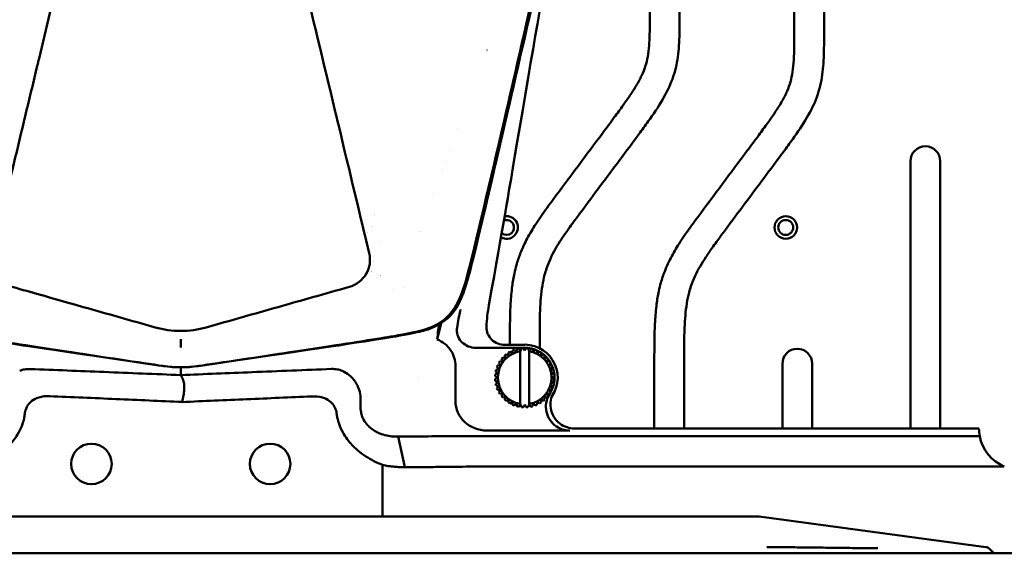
# Model space of a CAD drawing. Header units: millimetres. Extents: x 0 to 2100, y 0 to 1485.
# Tile 27 of 256: x 1106 to 1271, y 760 to 850. Entities that reach past the tile are written whole.
import ezdxf

# ---------------------------------------------------------------- set-up
doc = ezdxf.new("R2010")
doc.units = ezdxf.units.MM
doc.header["$LTSCALE"] = 5
doc.layers.add('Sichtbar (ISO)', color=7, linetype='Continuous', lineweight=50)

msp = doc.modelspace()

# ---------------------------------------------------------------- linework, layer by layer
at = {"layer": 'Sichtbar (ISO)'}
for p, q in [((1241.207, 922.19), (1241.207, 848.364)), ((1236.207, 848.364), (1236.207, 860.397)), ((1184.614, 844.529), (1184.615, 844.531)), ((1179.729, 831.369), (1179.728, 831.367)), ((1178.398, 827.783), (1178.398, 827.785)), ((1177.671, 825.827), (1177.671, 825.827)), ((1255.707, 781.038), (1255.707, 825.895)), ((1260.707, 825.895), (1260.707, 781.038)), ((1177.114, 824.327), (1177.115, 824.327)), ((1175.707, 820.536), (1175.707, 820.536)), ((1168.707, 804.437), (1168.707, 804.437)), ((1170.654, 804.689), (1170.654, 804.689)), ((1154.971, 802.171), (1154.971, 802.171)), ((1151.251, 801.118), (1151.251, 801.118)), ((1176.257, 795.978), (1176.896, 798.703)), ((1133.207, 795.24), (1133.207, 795.64)), ((1188.457, 795.049), (1188.457, 795.19)), ((1193.457, 795.19), (1193.457, 794.503)), ((1182.713, 794.577), (1190.957, 794.577)), ((1190.957, 795.049), (1187.668, 795.049)), ((1187.819, 793.47), (1188.276, 793.267)), ((1188.224, 793.764), (1188.224, 793.764)), ((1188.467, 793.913), (1188.886, 793.641)), ((1188.913, 794.14), (1188.912, 794.14)), ((1189.652, 794.404), (1189.651, 794.404)), ((1189.929, 794.471), (1190.207, 794.127)), ((1190.243, 794.082), (1190.207, 794.127)), ((1190.207, 794.014), (1190.207, 785.14)), ((1190.243, 794.082), (1190.423, 794.549)), ((1190.423, 794.549), (1190.423, 794.549)), ((1190.707, 794.571), (1190.957, 794.138)), ((1190.957, 794.138), (1191.207, 794.571)), ((1191.207, 794.571), (1191.207, 794.571)), ((1191.491, 794.549), (1191.67, 794.082)), ((1191.67, 794.082), (1191.707, 794.127)), ((1191.707, 785.028), (1191.707, 794.127)), ((1191.707, 794.127), (1191.707, 794.127)), ((1191.707, 794.014), (1191.707, 785.14)), ((1191.985, 794.471), (1191.985, 794.471)), ((1192.738, 794.249), (1192.738, 794.249)), ((1193.447, 793.913), (1193.027, 793.641)), ((1193.027, 793.641), (1193.447, 793.913)), ((1193.447, 793.913), (1193.447, 793.913)), ((1194.094, 793.47), (1193.638, 793.267)), ((1193.638, 793.267), (1194.094, 793.47)), ((1194.094, 793.47), (1194.094, 793.47)), ((1186.621, 792.067), (1186.621, 792.067)), ((1186.77, 792.31), (1187.267, 792.258)), ((1187.064, 792.715), (1187.064, 792.715)), ((1187.249, 792.932), (1187.732, 792.802)), ((1187.603, 793.285), (1187.602, 793.285)), ((1194.665, 792.932), (1194.182, 792.802)), ((1194.182, 792.802), (1194.665, 792.932)), ((1195.144, 792.31), (1194.647, 792.258)), ((1194.647, 792.258), (1195.144, 792.31)), ((1194.665, 792.932), (1194.665, 792.932)), ((1195.144, 792.31), (1195.144, 792.31)), ((1212.707, 781.038), (1212.707, 792.202)), ((1217.707, 792.202), (1217.707, 781.038)), ((1234.207, 781.038), (1234.207, 791.909)), ((1239.207, 791.909), (1239.207, 781.038)), ((1133.207, 789.987), (1133.207, 790.901)), ((1179.311, 785.64), (1179.311, 791.566)), ((1186.452, 790.291), (1185.985, 790.112)), ((1185.986, 790.112), (1186.452, 790.291)), ((1186.064, 790.605), (1186.064, 790.605)), ((1186.064, 790.605), (1186.452, 790.291)), ((1186.452, 790.291), (1186.064, 790.605)), ((1186.619, 790.987), (1186.13, 790.883)), ((1186.13, 790.883), (1186.619, 790.987)), ((1186.13, 790.883), (1186.13, 790.883)), ((1186.285, 791.358), (1186.285, 791.358)), ((1186.394, 791.622), (1186.893, 791.648)), ((1186.452, 790.291), (1186.452, 790.291)), ((1186.619, 790.987), (1186.619, 790.987)), ((1195.021, 791.648), (1195.52, 791.622)), ((1195.294, 790.987), (1195.783, 790.883)), ((1195.461, 790.291), (1195.928, 790.112)), ((1173.057, 789.345), (1173.057, 789.345)), ((1173.057, 789.345), (1173.057, 789.345)), ((1185.963, 789.827), (1185.963, 789.827)), ((1185.963, 789.827), (1186.396, 789.577)), ((1186.396, 789.577), (1185.963, 789.827)), ((1186.396, 789.577), (1185.963, 789.327)), ((1185.963, 789.327), (1186.396, 789.577)), ((1185.963, 789.327), (1185.963, 789.327)), ((1185.986, 790.112), (1185.985, 790.112)), ((1185.986, 789.043), (1185.985, 789.043)), ((1185.985, 789.043), (1186.452, 788.864)), ((1186.452, 788.864), (1185.986, 789.043)), ((1186.064, 788.549), (1186.064, 788.549)), ((1186.396, 789.577), (1186.396, 789.577)), ((1186.452, 788.864), (1186.452, 788.864)), ((1195.928, 789.043), (1195.461, 788.864)), ((1195.461, 788.864), (1195.85, 788.549)), ((1195.951, 789.827), (1195.518, 789.577)), ((1195.518, 789.577), (1195.951, 789.327)), ((1186.13, 788.272), (1186.13, 788.272)), ((1186.13, 788.272), (1186.619, 788.168)), ((1186.619, 788.168), (1186.13, 788.272)), ((1186.285, 787.796), (1186.285, 787.796)), ((1186.893, 787.507), (1186.394, 787.533)), ((1186.619, 788.168), (1186.619, 788.168)), ((1186.621, 787.087), (1186.621, 787.087)), ((1187.267, 786.897), (1186.77, 786.844)), ((1195.144, 786.844), (1194.647, 786.897)), ((1195.52, 787.533), (1195.021, 787.507)), ((1195.783, 788.272), (1195.294, 788.168)), ((1133.594, 786.174), (1133.594, 786.176)), ((1163.399, 786.147), (1163.399, 784.548)), ((1164.207, 786.396), (1164.207, 786.396)), ((1187.064, 786.44), (1187.064, 786.44)), ((1187.732, 786.352), (1187.249, 786.223)), ((1187.603, 785.869), (1187.602, 785.869)), ((1188.276, 785.888), (1187.819, 785.684)), ((1188.224, 785.39), (1188.224, 785.39)), ((1188.886, 785.514), (1188.467, 785.241)), ((1193.027, 785.514), (1193.447, 785.241)), ((1193.447, 785.241), (1193.027, 785.514)), ((1193.447, 785.241), (1193.447, 785.241)), ((1193.638, 785.888), (1194.094, 785.684)), ((1194.094, 785.684), (1193.638, 785.888)), ((1194.094, 785.684), (1194.094, 785.684)), ((1194.182, 786.352), (1194.665, 786.223)), ((1194.665, 786.223), (1194.182, 786.352)), ((1194.665, 786.223), (1194.665, 786.223)), ((1188.913, 785.014), (1188.912, 785.014)), ((1189.652, 784.751), (1189.651, 784.751)), ((1190.243, 785.073), (1190.207, 785.028)), ((1190.423, 784.606), (1190.243, 785.073)), ((1190.423, 784.606), (1190.423, 784.606)), ((1190.957, 785.017), (1190.707, 784.584)), ((1191.207, 784.584), (1190.957, 785.017)), ((1191.207, 784.584), (1191.207, 784.584)), ((1191.67, 785.073), (1191.491, 784.606)), ((1191.67, 785.073), (1191.707, 785.028)), ((1191.707, 785.028), (1191.707, 785.028)), ((1191.985, 784.684), (1191.707, 785.028)), ((1191.985, 784.684), (1191.985, 784.684)), ((1192.738, 784.905), (1192.738, 784.905)), ((1184.612, 780.685), (1198.509, 780.685)), ((1267.207, 781.038), (1199.268, 781.038)), ((1169.72, 779.663), (1170.837, 774.531)), ((1185.011, 779.768), (1267.33, 779.768)), ((1167.058, 766.277), (1167.058, 774.936)), ((1185.011, 774.637), (1271.464, 774.637)), ((1167.058, 766.277), (1099.355, 766.277)), ((1169.113, 766.277), (1167.058, 766.277)), ((1176.294, 766.277), (1169.113, 766.277)), ((1176.294, 766.277), (1185.011, 766.277)), ((1185.011, 766.277), (1230.314, 766.277)), ((1268.37, 761.125), (1230.314, 766.277)), ((1269.726, 760.077), (1268.95, 760.842)), ((1015.707, 760.077), (1250.707, 760.077)), ((1250.707, 760.077), (1263.509, 760.077)), ((1263.509, 760.077), (1269.726, 760.077)), ((1308.207, 760.077), (1269.726, 760.077))]:
    msp.add_line(p, q, dxfattribs=at)
for centre, radius in [((1234.772, 814.772), 1.9), ((1234.772, 814.772), 1.25), ((1118.207, 775.077), 3.4), ((1148.207, 775.077), 3.4)]:
    msp.add_circle(centre, radius, dxfattribs=at)
for centre, radius, start, end in [((1258.207, 825.895), 2.5, 0, 180), ((1168.203, 812.085), 5.492, 116.77273, 116.77294), ((1187.902, 814.772), 1.9, 240.61908, 99.77436), ((1187.902, 814.772), 1.25, 229.65352, 110.73541), ((1168.207, 812.077), 4, 153.74788, 153.74835), ((1168.211, 812.073), 4.006, 134.54683, 134.54704), ((1168.206, 812.077), 5.501, 21.63517, 21.63566), ((1168.207, 812.077), 1.5, 170.09042, 170.09122), ((1168.207, 812.077), 4, 218.35319, 218.3544), ((1168.207, 812.077), 4, 228.80645, 228.80862), ((1168.206, 812.076), 5.498, 232.10468, 232.10536), ((1168.209, 812.081), 5.505, 237.69893, 237.69912), ((1168.207, 812.077), 5.5, 254.04025, 254.0405), ((1190.957, 789.577), 4.5, 99.59407, 260.40593), ((1190.957, 789.577), 5, 128.86598, 132.13402), ((1190.957, 789.577), 5, 119.86598, 123.13402), ((1190.957, 789.577), 5, 110.86598, 114.13402), ((1190.957, 789.577), 5, 101.86598, 105.13402), ((1190.957, 789.577), 5.524, 326.22388, 97.89616), ((1190.957, 789.577), 5, 92.86598, 96.13402), ((1190.957, 789.577), 5, 87.13404, 89.99968), ((1190.957, 789.577), 5, 83.86598, 87.13402), ((1190.957, 789.577), 5, 78.13403, 83.86546), ((1190.957, 789.577), 4.5, 279.59407, 80.40593), ((1190.957, 789.577), 5, 74.86598, 78.13402), ((1190.957, 789.577), 5, 69.13403, 74.86524), ((1190.957, 789.577), 5, 65.86598, 69.13402), ((1190.957, 789.577), 5, 60.13403, 65.86521), ((1190.957, 789.577), 5, 56.86598, 60.13402), ((1190.957, 789.577), 5, 51.13403, 56.86521), ((1190.957, 789.577), 5, 47.86598, 51.13402), ((1236.707, 791.909), 2.5, 0, 180), ((1190.957, 789.577), 5, 146.86598, 150.13402), ((1190.957, 789.577), 5, 137.86598, 141.13402), ((1190.957, 789.577), 5, 42.13403, 47.86522), ((1190.957, 789.577), 5, 38.86598, 42.13402), ((1190.957, 789.577), 5, 33.13402, 38.86526), ((1190.957, 789.577), 5, 29.86598, 33.13402), ((1190.957, 789.577), 5, 24.13402, 29.86531), ((1133.207, 811.299), 19.999, 261.50136, 278.49864), ((1133.207, 811.291), 20, 261.66357, 278.33643), ((1190.957, 789.577), 5, 164.86598, 168.13402), ((1190.957, 789.577), 5, 155.86598, 159.13402), ((1190.957, 789.577), 5, 20.86598, 24.13402), ((1190.957, 789.577), 5, 15.13413, 20.86538), ((1190.957, 789.577), 5, 11.86598, 15.13402), ((1190.957, 789.577), 5, 6.13425, 11.86546), ((1190.957, 789.577), 5, 173.86598, 177.13402), ((1190.957, 789.577), 5, 182.86598, 186.13402), ((1190.957, 789.577), 5, 191.86598, 195.13402), ((1190.957, 789.577), 5, 344.86598, 348.13402), ((1190.957, 789.577), 5, 348.13446, 353.86566), ((1190.957, 789.577), 5, 2.86598, 6.13402), ((1190.957, 789.577), 5, 353.86598, 357.13402), ((1190.957, 789.577), 5, 357.13436, 2.86556), ((1190.957, 789.577), 5, 200.86598, 204.13402), ((1190.957, 789.577), 5, 209.86598, 213.13402), ((1190.957, 789.577), 5, 326.86598, 330.13402), ((1190.957, 789.577), 5, 330.13464, 335.86589), ((1190.957, 789.577), 5, 335.86598, 339.13402), ((1190.957, 789.577), 5, 339.13456, 344.86578), ((1190.957, 789.577), 5, 218.86598, 222.13402), ((1190.957, 789.577), 5, 227.86598, 231.13402), ((1190.957, 789.577), 5, 236.86598, 240.13402), ((1190.957, 789.577), 5, 299.86598, 303.13402), ((1190.957, 789.577), 5, 308.86598, 312.13402), ((1190.957, 789.577), 5, 317.86598, 321.13402), ((1190.957, 789.577), 5, 245.86598, 249.13402), ((1190.957, 789.577), 5, 254.86598, 258.13402), ((1190.957, 789.577), 5, 263.86598, 267.13402), ((1190.957, 789.577), 5, 272.86598, 276.13402), ((1190.957, 789.577), 5, 281.86598, 285.13402), ((1190.957, 789.577), 5, 290.86598, 294.13402), ((1274.207, 781.077), 7, 190.78065, 246.92674)]:
    msp.add_arc(centre, radius, start, end, dxfattribs=at)
for centre, major_axis, ratio, start_param, end_param in [((1184.662, 785.686), (-5.341, -0.366), 0.9340048, 6.2191545, 7.780645), ((1274.207, 781.077), (4.95, -4.95), 0.9999629, 3.9326113, 4.1151574), ((1268.232, 760.135), (1.015, 0), 0.9848078, 0.7853982, 1.4341949)]:
    msp.add_ellipse(centre, major_axis=major_axis, ratio=ratio, start_param=start_param, end_param=end_param, dxfattribs=at)
for points, knots in [([(1068.986, 878.112), (1069.173, 876.846), (1069.378, 875.624), (1070.261, 870.828), (1071.4, 865.519), (1076.414, 843.594), (1077.772, 837.695), (1080.999, 823.764), (1084.049, 810.676), (1085.547, 805.162), (1086.051, 803.349), (1087.625, 800.579), (1088.351, 799.801), (1089.946, 798.561), (1090.895, 798.109), (1092.52, 797.524), (1093.523, 797.253), (1096.432, 796.724), (1097.019, 796.623), (1098.078, 796.44), (1098.781, 796.321), (1103.228, 795.592), (1108.557, 794.777), (1119.773, 793.085), (1126.594, 792.065), (1130.251, 791.519)], [0.0000969, 0.0000969, 0.0000969, 0.0000969, 0.384153, 0.384153, 1.4523194, 1.4523194, 1.8115892, 1.8115892, 2.3558863, 2.3558863, 2.6151444, 2.6151444, 2.8040703, 2.8040703, 3.0213243, 3.0213243, 3.2054765, 3.2054765, 3.2452879, 3.2452879, 3.3076477, 3.3076477, 3.6138421, 3.6138421, 3.8534202, 3.8534202, 3.8534202, 3.8534202]), ([(1197.428, 878.112), (1197.24, 876.846), (1197.036, 875.624), (1196.153, 870.828), (1195.014, 865.519), (1189.999, 843.593), (1188.641, 837.695), (1185.414, 823.764), (1182.365, 810.676), (1180.867, 805.162), (1180.363, 803.349), (1178.788, 800.579), (1178.063, 799.801), (1176.467, 798.561), (1175.519, 798.109), (1173.893, 797.524), (1172.891, 797.253), (1169.982, 796.724), (1169.395, 796.623), (1168.336, 796.44), (1167.633, 796.321), (1163.186, 795.592), (1157.857, 794.777), (1146.641, 793.085), (1139.82, 792.065), (1136.162, 791.519)], [0.0000968, 0.0000968, 0.0000968, 0.0000968, 0.3841462, 0.3841462, 1.4523208, 1.4523208, 1.811614, 1.811614, 2.3559099, 2.3559099, 2.6151741, 2.6151741, 2.8040994, 2.8040994, 3.0213489, 3.0213489, 3.2054946, 3.2054946, 3.2453046, 3.2453046, 3.3076671, 3.3076671, 3.6138767, 3.6138767, 3.8534658, 3.8534658, 3.8534658, 3.8534658]), ([(1130.307, 791.502), (1096.575, 796.445), (1090.318, 797.485), (1086.207, 801.307), (1084.005, 809.496), (1072.209, 860.844), (1069.62, 872.649), (1069.197, 875.8)], [0, 0, 0, 0, 0.214053, 0.4340864, 0.6541198, 0.8741532, 1, 1, 1, 1]), ([(1136.107, 791.502), (1169.839, 796.445), (1176.096, 797.485), (1180.207, 801.307), (1182.409, 809.496), (1194.205, 860.844), (1196.794, 872.649), (1197.217, 875.8)], [0, 0, 0, 0, 0.214053, 0.4340864, 0.6541198, 0.8741532, 1, 1, 1, 1]), ([(1184.935, 801.749), (1187.532, 816.093), (1187.68, 817.301), (1195.471, 863.097), (1196.709, 869.801), (1197.258, 874.181)], [0.0000013, 0.0000013, 0.0000013, 0.0000013, 4.3733384, 4.3733384, 13.9362228, 13.9362228, 13.9362228, 13.9362228]), ([(1196.605, 872.148), (1195.531, 866.551), (1190.539, 844.871), (1185.601, 823.519), (1184.768, 819.923), (1183.986, 816.624)], [0.00003, 0.00003, 0.00003, 0.00003, 1.709774, 1.709774, 2.3699392, 2.3699392, 2.3699392, 2.3699392]), ([(1101.57, 810.477), (1102.855, 815.825), (1104.136, 821.163), (1105.415, 826.49), (1106.694, 831.817), (1107.97, 837.133), (1109.243, 842.439), (1109.301, 842.68), (1109.359, 842.921), (1109.417, 843.162), (1110.632, 848.225), (1111.846, 853.279), (1113.057, 858.323)], [0, 0, 0, 0, 0.3333333, 0.3333333, 0.3333333, 0.6666667, 0.6666667, 0.6666667, 0.6818087, 0.6818087, 0.6818087, 1, 1, 1, 1]), ([(1153.357, 858.323), (1155.268, 850.366), (1157.178, 842.408), (1159.471, 832.853), (1162.15, 821.69), (1164.843, 810.477)], [-21.0364667, -21.0364667, -21.0364667, -21.0364667, -3.5185953, -3.5185953, -0.000001, -0.000001, -0.000001, -0.000001]), ([(1211.957, 851.352), (1211.957, 849.98), (1211.961, 848.133), (1211.861, 845.636), (1211.705, 843.952), (1211.359, 842.216), (1210.767, 840.585), (1209.889, 838.898), (1208.778, 837.135), (1207.445, 835.233), (1205.862, 833.08), (1201.936, 827.795), (1197.8, 822.292), (1194.044, 817.186), (1192.575, 815.013), (1191.333, 812.954), (1190.254, 810.649), (1189.587, 808.66), (1189.137, 806.825), (1188.779, 804.671), (1188.571, 802.216), (1188.453, 798.976), (1188.457, 796.701), (1188.457, 795.19)], [0, 0, 0, 0, 0.0655172, 0.0881031, 0.1192752, 0.1461621, 0.1723561, 0.201837, 0.2367426, 0.2716348, 0.3125572, 0.3640755, 0.5854125, 0.6406541, 0.6661473, 0.7104263, 0.7551941, 0.7873139, 0.8103575, 0.8453065, 0.8914211, 0.9279006, 1, 1, 1, 1]), ([(1216.957, 851.352), (1216.957, 850.017), (1216.961, 847.994), (1216.831, 844.716), (1216.511, 842.116), (1215.597, 839.041), (1214.06, 836.012), (1212.024, 833.033), (1208.516, 828.259), (1204.719, 823.203), (1201.053, 818.273), (1199.262, 815.857), (1198.164, 814.342), (1196.787, 812.36), (1195.483, 810.163), (1194.66, 808.109), (1194.21, 806.598), (1193.741, 804.284), (1193.45, 800.385), (1193.457, 797.103), (1193.457, 795.19)], [0, 0, 0, 0, 0.0637256, 0.0965328, 0.156576, 0.1883636, 0.2491114, 0.3179007, 0.3602396, 0.5314832, 0.6192341, 0.6530146, 0.674815, 0.7084074, 0.7681072, 0.7962982, 0.8136828, 0.8433644, 0.9087128, 1, 1, 1, 1]), ([(1236.207, 848.364), (1236.207, 846.992), (1236.211, 845.145), (1236.111, 842.648), (1235.955, 840.964), (1235.609, 839.228), (1235.017, 837.597), (1234.139, 835.91), (1233.028, 834.147), (1231.695, 832.245), (1230.112, 830.092), (1226.186, 824.807), (1222.05, 819.304), (1218.294, 814.198), (1216.825, 812.025), (1215.583, 809.966), (1214.504, 807.661), (1213.837, 805.672), (1213.387, 803.837), (1213.029, 801.683), (1212.821, 799.227), (1212.703, 795.988), (1212.707, 793.713), (1212.707, 792.202)], [0, 0, 0, 0, 0.0655172, 0.0881031, 0.1192752, 0.1461621, 0.1723561, 0.201837, 0.2367426, 0.2716348, 0.3125572, 0.3640755, 0.5854125, 0.6406541, 0.6661473, 0.7104263, 0.7551941, 0.7873139, 0.8103575, 0.8453065, 0.8914211, 0.9279006, 1, 1, 1, 1]), ([(1241.207, 848.364), (1241.207, 847.029), (1241.211, 845.006), (1241.081, 841.728), (1240.761, 839.128), (1239.847, 836.053), (1238.31, 833.024), (1236.274, 830.045), (1232.766, 825.271), (1228.969, 820.215), (1225.303, 815.285), (1223.512, 812.869), (1222.414, 811.354), (1221.037, 809.372), (1219.733, 807.174), (1218.91, 805.121), (1218.46, 803.609), (1217.991, 801.296), (1217.7, 797.397), (1217.707, 794.115), (1217.707, 792.202)], [0, 0, 0, 0, 0.0637256, 0.0965328, 0.156576, 0.1883636, 0.2491114, 0.3179007, 0.3602396, 0.5314832, 0.6192341, 0.6530146, 0.674815, 0.7084074, 0.7681072, 0.7962982, 0.8136828, 0.8433644, 0.9087128, 1, 1, 1, 1]), ([(1164.843, 810.477), (1165.12, 809.324), (1164.943, 808.034), (1164.332, 806.985), (1163.72, 805.936), (1162.673, 805.126), (1161.507, 804.797)], [0, 0, 0, 0, 0.5, 0.5, 0.5, 1, 1, 1, 1]), ([(1128.925, 798.003), (1124.897, 799.142), (1120.868, 800.28), (1109.952, 803.369), (1108.538, 803.774), (1104.907, 804.797)], [-1.79605, -1.79605, -1.79605, -1.79605, -1.1332728, -1.1332728, -0.000001, -0.000001, -0.000001, -0.000001]), ([(1161.507, 804.797), (1157.523, 803.674), (1153.538, 802.545), (1145.534, 800.279), (1141.512, 799.141), (1137.489, 798.003)], [-2.4987811, -2.4987811, -2.4987811, -2.4987811, -1.255895, -1.255895, -0.000001, -0.000001, -0.000001, -0.000001]), ([(1184.935, 801.749), (1184.828, 801.157), (1184.738, 800.562), (1184.597, 799.37), (1184.544, 798.773), (1184.51, 798.176)], [-0.36006915, -0.36006915, -0.36006915, -0.36006915, -0.1796478, -0.1796478, -0.0000026, -0.0000026, -0.0000026, -0.0000026]), ([(1179.588, 797.932), (1179.66, 798.452), (1179.746, 798.97), (1179.945, 800.004), (1180.058, 800.519), (1180.184, 801.03)], [-0.31573513, -0.31573513, -0.31573513, -0.31573513, -0.15818371, -0.15818371, -0.00004422, -0.00004422, -0.00004422, -0.00004422]), ([(1176.603, 798.527), (1176.538, 798.207), (1176.485, 797.937), (1176.423, 797.591), (1176.405, 797.481), (1176.385, 797.332), (1176.38, 797.283), (1176.38, 797.255)], [0.42492468, 0.42492468, 0.42492468, 0.42492468, 0.56906372, 0.56906372, 0.66226468, 0.66226468, 0.73849547, 0.73849547, 0.73849547, 0.73849547]), ([(1133.207, 797.413), (1132.485, 797.412), (1131.762, 797.462), (1130.331, 797.659), (1129.621, 797.807), (1128.925, 798.003)], [-0.43415332, -0.43415332, -0.43415332, -0.43415332, -0.21723036, -0.21723036, -0.000001, -0.000001, -0.000001, -0.000001]), ([(1137.489, 798.003), (1136.794, 797.807), (1136.084, 797.659), (1134.653, 797.462), (1133.93, 797.412), (1133.207, 797.413)], [-0.43413642, -0.43413642, -0.43413642, -0.43413642, -0.21694176, -0.21694176, -0.000001, -0.000001, -0.000001, -0.000001]), ([(1176.257, 795.978), (1176.299, 796.282), (1176.33, 796.545), (1176.37, 796.966), (1176.38, 797.133), (1176.38, 797.255)], [0.00008696, 0.00008696, 0.00008696, 0.00008696, 0.34464351, 0.34464351, 0.66769891, 0.66769891, 0.66769891, 0.66769891]), ([(1179.588, 797.932), (1179.572, 797.811), (1179.563, 797.692), (1179.562, 797.579), (1179.557, 797.216), (1179.641, 796.788), (1179.924, 796.11), (1180.177, 795.742), (1180.719, 795.212), (1181.109, 794.961), (1181.839, 794.667), (1182.312, 794.577), (1182.713, 794.577)], [-0.03390464, -0.03390464, -0.03390464, -0.03390464, 0, 0, 0, 0.10893542, 0.10893542, 0.22057239, 0.22057239, 0.33644898, 0.33644898, 0.45669798, 0.45669798, 0.45669798, 0.45669798]), ([(1187.668, 795.049), (1187.265, 795.049), (1186.79, 795.139), (1186.056, 795.433), (1185.665, 795.685), (1185.121, 796.215), (1184.867, 796.583), (1184.584, 797.261), (1184.501, 797.688), (1184.505, 798.051), (1184.506, 798.091), (1184.507, 798.133), (1184.51, 798.176)], [-0.4576348, -0.4576348, -0.4576348, -0.4576348, -0.33672512, -0.33672512, -0.22048431, -0.22048431, -0.10878557, -0.10878557, 0, 0, 0, 0.01228519, 0.01228519, 0.01228519, 0.01228519]), ([(1133.207, 795.24), (1133.207, 795.222), (1133.207, 795.179), (1133.207, 795.115), (1133.206, 795.051), (1133.206, 794.968), (1133.207, 794.878), (1133.207, 794.789), (1133.207, 794.692), (1133.207, 794.603)], [0.00000001, 0.00000001, 0.00000001, 0.00000001, 0.33333333, 0.33333333, 0.33333333, 0.66666667, 0.66666667, 0.66666667, 1, 1, 1, 1]), ([(1133.207, 795.64), (1133.207, 795.653), (1133.207, 795.678), (1133.207, 795.713), (1133.207, 795.749), (1133.207, 795.795), (1133.207, 795.849), (1133.207, 795.902), (1133.207, 795.963), (1133.207, 796.026)], [0, 0, 0, 0, 0.3333333, 0.3333333, 0.3333333, 0.6666667, 0.6666667, 0.6666667, 1, 1, 1, 1]), ([(1179.311, 791.566), (1179.311, 792.015), (1179.247, 792.462), (1178.981, 793.358), (1178.771, 793.799), (1178.225, 794.597), (1177.894, 794.949), (1177.135, 795.551), (1176.71, 795.795), (1176.257, 795.978)], [0.00001866, 0.00001866, 0.00001866, 0.00001866, 0.13484156, 0.13484156, 0.28068237, 0.28068237, 0.42491818, 0.42491818, 0.57128712, 0.57128712, 0.57128712, 0.57128712]), ([(1188.224, 793.764), (1188.23, 793.707), (1188.242, 793.595), (1188.259, 793.429), (1188.27, 793.321), (1188.276, 793.267)], [0, 0, 0, 0, 0.33333333, 0.66666667, 0.99994042, 0.99994042, 0.99994042, 0.99994042]), ([(1188.912, 794.14), (1188.909, 794.083), (1188.904, 793.97), (1188.895, 793.803), (1188.889, 793.695), (1188.886, 793.641)], [0, 0, 0, 0, 0.33333333, 0.66666667, 0.99991643, 0.99991643, 0.99991643, 0.99991643]), ([(1189.651, 794.404), (1189.64, 794.348), (1189.616, 794.237), (1189.581, 794.074), (1189.559, 793.968), (1189.547, 793.915)], [0, 0, 0, 0, 0.33333333, 0.66666667, 0.9998945, 0.9998945, 0.9998945, 0.9998945]), ([(1190.423, 794.549), (1190.402, 794.495), (1190.361, 794.389), (1190.302, 794.234), (1190.263, 794.132), (1190.243, 794.082)], [0, 0, 0, 0, 0.33333333, 0.66666667, 0.99991036, 0.99991036, 0.99991036, 0.99991036]), ([(1191.207, 794.571), (1191.178, 794.521), (1191.121, 794.423), (1191.038, 794.279), (1190.984, 794.185), (1190.957, 794.138)], [0, 0, 0, 0, 0.33333333, 0.66666667, 0.99989868, 0.99989868, 0.99989868, 0.99989868]), ([(1191.985, 794.471), (1191.949, 794.426), (1191.877, 794.338), (1191.773, 794.208), (1191.704, 794.124), (1191.67, 794.082)], [0, 0, 0, 0, 0.33333333, 0.66666667, 0.9998895, 0.9998895, 0.9998895, 0.9998895]), ([(1192.738, 794.249), (1192.695, 794.211), (1192.611, 794.135), (1192.487, 794.024), (1192.406, 793.951), (1192.366, 793.915)], [0, 0, 0, 0, 0.33333333, 0.66666667, 0.99983712, 0.99983712, 0.99983712, 0.99983712]), ([(1187.064, 792.715), (1187.087, 792.662), (1187.133, 792.559), (1187.201, 792.407), (1187.245, 792.307), (1187.267, 792.258)], [0, 0, 0, 0, 0.33333333, 0.66666667, 0.99999218, 0.99999218, 0.99999218, 0.99999218]), ([(1187.602, 793.285), (1187.617, 793.23), (1187.647, 793.12), (1187.69, 792.959), (1187.718, 792.854), (1187.732, 792.802)], [0, 0, 0, 0, 0.33333333, 0.66666667, 0.99996588, 0.99996588, 0.99996588, 0.99996588]), ([(1107.929, 791.005), (1107.611, 791.017), (1107.296, 791), (1106.697, 790.898), (1106.42, 790.818), (1106.161, 790.709)], [0.00001268, 0.00001268, 0.00001268, 0.00001268, 0.09538449, 0.09538449, 0.18594619, 0.18594619, 0.18594619, 0.18594619]), ([(1133.222, 789.985), (1128.924, 790.166), (1124.626, 790.342), (1116.195, 790.682), (1112.062, 790.845), (1107.929, 791.005)], [-2.5320563, -2.5320563, -2.5320563, -2.5320563, -1.2412005, -1.2412005, -0.0000127, -0.0000127, -0.0000127, -0.0000127]), ([(1158.522, 791.018), (1154.062, 790.844), (1149.601, 790.665), (1141.168, 790.321), (1137.195, 790.156), (1133.222, 789.988)], [0.0000183, 0.0000183, 0.0000183, 0.0000183, 1.3392812, 1.3392812, 2.5323779, 2.5323779, 2.5323779, 2.5323779]), ([(1160.323, 790.707), (1160.064, 790.821), (1159.785, 790.904), (1159.175, 791.012), (1158.85, 791.031), (1158.522, 791.018)], [0.0005458, 0.0005458, 0.0005458, 0.0005458, 0.09221485, 0.09221485, 0.19058472, 0.19058472, 0.19058472, 0.19058472]), ([(1163.398, 786.147), (1163.381, 786.62), (1163.294, 787.089), (1162.985, 788.022), (1162.758, 788.477), (1162.195, 789.302), (1161.863, 789.668), (1161.132, 790.281), (1160.739, 790.526), (1160.323, 790.707)], [-0.59254096, -0.59254096, -0.59254096, -0.59254096, -0.44946359, -0.44946359, -0.29749452, -0.29749452, -0.14704707, -0.14704707, -0.00034769, -0.00034769, -0.00034769, -0.00034769]), ([(1133.448, 785.482), (1133.537, 785.866), (1133.68, 786.602), (1133.82, 787.632), (1133.787, 788.545), (1133.582, 789.313), (1133.35, 789.785), (1133.21, 789.982)], [0.00092203, 0.00092203, 0.00092203, 0.00092203, 0.2, 0.4, 0.6, 0.8, 1, 1, 1, 1]), ([(1186.893, 787.507), (1186.864, 787.462), (1186.805, 787.371), (1186.714, 787.231), (1186.652, 787.136), (1186.621, 787.087)], [0.00000102, 0.00000102, 0.00000102, 0.00000102, 0.33333333, 0.66666667, 1, 1, 1, 1]), ([(1187.267, 786.897), (1187.245, 786.847), (1187.201, 786.748), (1187.133, 786.596), (1187.087, 786.492), (1187.064, 786.44)], [0.00002745, 0.00002745, 0.00002745, 0.00002745, 0.33333333, 0.66666667, 1, 1, 1, 1]), ([(1195.144, 786.844), (1194.916, 786.491), (1194.746, 786.103), (1194.513, 785.217), (1194.477, 784.719), (1194.592, 783.717), (1194.748, 783.223), (1195.238, 782.321), (1195.568, 781.921), (1196.348, 781.28), (1196.786, 781.04), (1197.661, 780.752), (1198.084, 780.685), (1198.509, 780.685)], [0.00157359, 0.00157359, 0.00157359, 0.00157359, 0.12778681, 0.12778681, 0.27636666, 0.27636666, 0.43036355, 0.43036355, 0.58442819, 0.58442819, 0.73316516, 0.73316516, 0.86074909, 0.86074909, 0.86074909, 0.86074909]), ([(1199.268, 781.038), (1198.859, 781.038), (1198.452, 781.101), (1197.624, 781.362), (1197.213, 781.574), (1196.436, 782.164), (1196.09, 782.552), (1195.566, 783.435), (1195.391, 783.921), (1195.243, 784.886), (1195.253, 785.354), (1195.423, 786.21), (1195.562, 786.596), (1195.758, 786.954)], [0.00000128, 0.00000128, 0.00000128, 0.00000128, 0.12276877, 0.12276877, 0.26057215, 0.26057215, 0.41521843, 0.41521843, 0.56871095, 0.56871095, 0.70814, 0.70814, 0.83047493, 0.83047493, 0.83047493, 0.83047493]), ([(1107.014, 783.431), (1107.052, 783.73), (1107.119, 784.024), (1107.308, 784.538), (1107.418, 784.758), (1107.736, 785.239), (1107.959, 785.478), (1108.56, 785.94), (1108.947, 786.125), (1109.948, 786.428), (1110.582, 786.48), (1111.2, 786.453)], [0.00001185, 0.00001185, 0.00001185, 0.00001185, 0.09024217, 0.09024217, 0.16431503, 0.16431503, 0.26332245, 0.26332245, 0.39181971, 0.39181971, 0.57679902, 0.57679902, 0.57679902, 0.57679902]), ([(1111.2, 786.453), (1114.908, 786.294), (1118.616, 786.133), (1126.032, 785.809), (1129.74, 785.646), (1133.449, 785.482)], [-2.2274449, -2.2274449, -2.2274449, -2.2274449, -1.1139859, -1.1139859, -0.0003721, -0.0003721, -0.0003721, -0.0003721]), ([(1133.449, 785.471), (1137.072, 785.628), (1140.69, 785.785), (1147.939, 786.099), (1151.556, 786.255), (1155.182, 786.412)], [-2.1777008, -2.1777008, -2.1777008, -2.1777008, -1.0890083, -1.0890083, -0.0001373, -0.0001373, -0.0001373, -0.0001373]), ([(1159.404, 783.387), (1159.367, 783.679), (1159.302, 783.968), (1159.117, 784.474), (1159.01, 784.692), (1158.691, 785.181), (1158.461, 785.428), (1157.838, 785.905), (1157.433, 786.095), (1156.42, 786.391), (1155.793, 786.44), (1155.182, 786.415)], [-0.58229401, -0.58229401, -0.58229401, -0.58229401, -0.49349538, -0.49349538, -0.42011956, -0.42011956, -0.31769387, -0.31769387, -0.18367593, -0.18367593, -0.00009616, -0.00009616, -0.00009616, -0.00009616]), ([(1187.732, 786.352), (1187.718, 786.3), (1187.69, 786.195), (1187.647, 786.034), (1187.617, 785.925), (1187.602, 785.869)], [0.0000532, 0.0000532, 0.0000532, 0.0000532, 0.33333333, 0.66666667, 1, 1, 1, 1]), ([(1188.276, 785.888), (1188.27, 785.834), (1188.259, 785.726), (1188.242, 785.56), (1188.23, 785.447), (1188.224, 785.39)], [0.00007764, 0.00007764, 0.00007764, 0.00007764, 0.33333333, 0.66666667, 1, 1, 1, 1]), ([(1188.886, 785.514), (1188.889, 785.46), (1188.895, 785.351), (1188.904, 785.185), (1188.909, 785.072), (1188.912, 785.014)], [0.00010018, 0.00010018, 0.00010018, 0.00010018, 0.33333333, 0.66666667, 1, 1, 1, 1]), ([(1189.547, 785.24), (1189.559, 785.187), (1189.581, 785.081), (1189.616, 784.918), (1189.64, 784.807), (1189.651, 784.751)], [0.00012024, 0.00012024, 0.00012024, 0.00012024, 0.33333333, 0.66666667, 1, 1, 1, 1]), ([(1192.366, 785.24), (1192.406, 785.204), (1192.487, 785.131), (1192.611, 785.02), (1192.695, 784.944), (1192.738, 784.905)], [0.0001671, 0.0001671, 0.0001671, 0.0001671, 0.33333333, 0.66666667, 1, 1, 1, 1]), ([(1163.398, 784.548), (1163.397, 784.378), (1163.406, 784.208), (1163.445, 783.876), (1163.473, 783.714), (1163.512, 783.554)], [-0.10043492, -0.10043492, -0.10043492, -0.10043492, -0.04949125, -0.04949125, -0.00005213, -0.00005213, -0.00005213, -0.00005213]), ([(1163.511, 783.553), (1163.554, 783.375), (1163.609, 783.197), (1163.739, 782.857), (1163.814, 782.692), (1164.1, 782.155), (1164.339, 781.843), (1164.748, 781.399), (1164.934, 781.225), (1165.395, 780.855), (1165.675, 780.672), (1166.188, 780.392), (1166.417, 780.286), (1167.385, 779.899), (1168.157, 779.741), (1168.913, 779.685)], [-0.72355598, -0.72355598, -0.72355598, -0.72355598, -0.67679004, -0.67679004, -0.63064202, -0.63064202, -0.52297696, -0.52297696, -0.4433342, -0.4433342, -0.33806555, -0.33806555, -0.25698983, -0.25698983, -0.00002089, -0.00002089, -0.00002089, -0.00002089]), ([(1190.243, 785.073), (1190.263, 785.023), (1190.302, 784.921), (1190.361, 784.765), (1190.402, 784.66), (1190.423, 784.606)], [0.00009862, 0.00009862, 0.00009862, 0.00009862, 0.33333333, 0.66666667, 1, 1, 1, 1]), ([(1190.957, 785.017), (1190.984, 784.97), (1191.038, 784.876), (1191.121, 784.732), (1191.178, 784.633), (1191.207, 784.584)], [0.00010848, 0.00010848, 0.00010848, 0.00010848, 0.33333333, 0.66666667, 1, 1, 1, 1]), ([(1191.67, 785.073), (1191.704, 785.031), (1191.773, 784.946), (1191.877, 784.817), (1191.949, 784.729), (1191.985, 784.684)], [0.00011566, 0.00011566, 0.00011566, 0.00011566, 0.33333333, 0.66666667, 1, 1, 1, 1]), ([(1106.885, 782.722), (1106.77, 782.175), (1106.554, 781.404), (1105.477, 779.439), (1104.924, 778.763), (1103.936, 777.71), (1103.179, 777.016), (1101.263, 775.775), (1100.326, 775.308), (1099.355, 774.936)], [0.00028891, 0.00028891, 0.00028891, 0.00028891, 0.16785162, 0.16785162, 0.32549188, 0.32549188, 0.51194612, 0.51194612, 0.66666481, 0.66666481, 0.66666481, 0.66666481]), ([(1106.894, 782.72), (1106.919, 782.84), (1106.942, 782.959), (1106.982, 783.196), (1106.999, 783.314), (1107.014, 783.431)], [-0.07213655, -0.07213655, -0.07213655, -0.07213655, -0.035579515, -0.035579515, -0.000011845, -0.000011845, -0.000011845, -0.000011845]), ([(1159.513, 782.731), (1159.491, 782.839), (1159.471, 782.948), (1159.434, 783.166), (1159.418, 783.276), (1159.404, 783.387)], [0.000649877, 0.000649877, 0.000649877, 0.000649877, 0.033787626, 0.033787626, 0.067134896, 0.067134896, 0.067134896, 0.067134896]), ([(1167.058, 774.936), (1166.084, 775.31), (1165.145, 775.778), (1163.24, 777.013), (1162.48, 777.704), (1161.405, 778.857), (1160.886, 779.523), (1159.832, 781.463), (1159.624, 782.26), (1159.526, 782.734)], [0.0000009, 0.0000009, 0.0000009, 0.0000009, 0.313115, 0.313115, 0.6852079, 0.6852079, 1.0303348, 1.0303348, 1.4436773, 1.4436773, 1.4436773, 1.4436773]), ([(1169.72, 779.663), (1169.588, 779.66), (1169.455, 779.661), (1169.186, 779.668), (1169.05, 779.675), (1168.913, 779.685)], [0.000013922, 0.000013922, 0.000013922, 0.000013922, 0.046769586, 0.046769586, 0.093439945, 0.093439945, 0.093439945, 0.093439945]), ([(1174.056, 779.702), (1173.366, 779.693), (1172.656, 779.686), (1171.207, 779.673), (1170.469, 779.667), (1169.72, 779.663)], [0.00015249, 0.00015249, 0.00015249, 0.00015249, 0.23025182, 0.23025182, 0.46031845, 0.46031845, 0.46031845, 0.46031845]), ([(1185.011, 779.768), (1183.117, 779.768), (1181.237, 779.762), (1177.545, 779.74), (1175.762, 779.724), (1174.057, 779.702)], [0.0001074, 0.0001074, 0.0001074, 0.0001074, 0.5683735, 0.5683735, 1.1365991, 1.1365991, 1.1365991, 1.1365991]), ([(1167.058, 774.936), (1167.396, 774.854), (1167.737, 774.785), (1168.422, 774.672), (1168.767, 774.627), (1169.113, 774.595)], [-0.21033552, -0.21033552, -0.21033552, -0.21033552, -0.10532444, -0.10532444, -0.00004838, -0.00004838, -0.00004838, -0.00004838]), ([(1169.113, 774.596), (1169.4, 774.573), (1169.687, 774.556), (1170.262, 774.534), (1170.55, 774.529), (1170.837, 774.531)], [-0.17564055, -0.17564055, -0.17564055, -0.17564055, -0.08824838, -0.08824838, -0.00003683, -0.00003683, -0.00003683, -0.00003683]), ([(1170.837, 774.531), (1171.779, 774.534), (1172.709, 774.539), (1174.532, 774.553), (1175.425, 774.561), (1176.294, 774.57)], [-0.57945075, -0.57945075, -0.57945075, -0.57945075, -0.28979877, -0.28979877, -0.00013759, -0.00013759, -0.00013759, -0.00013759]), ([(1176.294, 774.573), (1177.648, 774.595), (1179.072, 774.609), (1182.006, 774.63), (1183.507, 774.639), (1185.011, 774.639)], [0.00009419, 0.00009419, 0.00009419, 0.00009419, 0.4515979, 0.4515979, 0.90304615, 0.90304615, 0.90304615, 0.90304615]), ([(1231.619, 761.113), (1232.266, 761.113), (1232.912, 761.111), (1233.559, 761.107), (1234.598, 761.101), (1235.637, 761.091), (1236.676, 761.079), (1237.828, 761.066), (1238.979, 761.052), (1240.131, 761.038), (1241.357, 761.023), (1242.583, 761.008), (1243.809, 760.992), (1244.172, 760.988), (1244.535, 760.983), (1244.898, 760.978), (1245.788, 760.966), (1246.678, 760.955), (1247.569, 760.945), (1248.449, 760.936), (1249.329, 760.928), (1250.209, 760.922)], [0.00000008, 0.00000008, 0.00000008, 0.00000008, 0.10435462, 0.10435462, 0.10435462, 0.27208777, 0.27208777, 0.27208777, 0.45791255, 0.45791255, 0.45791255, 0.65577657, 0.65577657, 0.65577657, 0.71437905, 0.71437905, 0.71437905, 0.85799464, 0.85799464, 0.85799464, 1, 1, 1, 1])]:
    msp.add_open_spline(points, degree=3, knots=knots, dxfattribs=at)
for points in [[(1188.276, 793.267), (1188.271, 793.321), (1188.259, 793.429), (1188.242, 793.594), (1188.23, 793.707), (1188.224, 793.764)], [(1188.886, 793.641), (1188.889, 793.695), (1188.895, 793.803), (1188.904, 793.97), (1188.91, 794.083), (1188.913, 794.14)], [(1189.176, 794.249), (1189.219, 794.211), (1189.303, 794.135), (1189.427, 794.024), (1189.508, 793.951), (1189.548, 793.915)], [(1189.548, 793.915), (1189.559, 793.967), (1189.581, 794.074), (1189.616, 794.237), (1189.64, 794.348), (1189.652, 794.404)], [(1191.707, 794.127), (1191.737, 794.164), (1191.798, 794.239), (1191.89, 794.353), (1191.953, 794.431), (1191.985, 794.471)], [(1192.262, 794.404), (1192.274, 794.348), (1192.298, 794.237), (1192.332, 794.074), (1192.355, 793.968), (1192.366, 793.915)], [(1192.366, 793.915), (1192.406, 793.951), (1192.487, 794.024), (1192.611, 794.135), (1192.695, 794.211), (1192.738, 794.249)], [(1193.001, 794.14), (1193.004, 794.083), (1193.01, 793.97), (1193.019, 793.803), (1193.025, 793.695), (1193.027, 793.641)], [(1193.69, 793.764), (1193.684, 793.707), (1193.672, 793.595), (1193.655, 793.429), (1193.643, 793.321), (1193.638, 793.267)], [(1186.621, 792.067), (1186.652, 792.019), (1186.714, 791.924), (1186.805, 791.784), (1186.864, 791.693), (1186.893, 791.648)], [(1186.893, 791.648), (1186.864, 791.693), (1186.805, 791.784), (1186.714, 791.924), (1186.652, 792.019), (1186.621, 792.067)], [(1187.267, 792.258), (1187.245, 792.307), (1187.201, 792.407), (1187.133, 792.559), (1187.087, 792.662), (1187.064, 792.715)], [(1187.732, 792.802), (1187.718, 792.854), (1187.69, 792.959), (1187.647, 793.12), (1187.617, 793.23), (1187.603, 793.285)], [(1194.311, 793.285), (1194.296, 793.23), (1194.267, 793.12), (1194.224, 792.959), (1194.196, 792.854), (1194.182, 792.802)], [(1194.85, 792.715), (1194.827, 792.662), (1194.781, 792.559), (1194.713, 792.407), (1194.668, 792.307), (1194.647, 792.258)], [(1195.293, 792.067), (1195.262, 792.019), (1195.2, 791.924), (1195.109, 791.784), (1195.05, 791.693), (1195.021, 791.648)], [(1133.207, 790.901), (1133.207, 790.914), (1133.207, 791.046), (1133.207, 791.291)], [(1186.285, 791.358), (1186.323, 791.316), (1186.399, 791.231), (1186.511, 791.108), (1186.583, 791.027), (1186.619, 790.987)], [(1186.619, 790.987), (1186.583, 791.027), (1186.511, 791.107), (1186.399, 791.231), (1186.323, 791.316), (1186.285, 791.358)], [(1195.629, 791.358), (1195.591, 791.316), (1195.515, 791.231), (1195.403, 791.108), (1195.33, 791.027), (1195.294, 790.987)], [(1195.85, 790.605), (1195.806, 790.569), (1195.717, 790.498), (1195.588, 790.393), (1195.503, 790.325), (1195.461, 790.291)], [(1186.452, 788.864), (1186.41, 788.83), (1186.326, 788.762), (1186.196, 788.657), (1186.108, 788.585), (1186.064, 788.549)], [(1186.064, 788.549), (1186.108, 788.585), (1186.196, 788.657), (1186.326, 788.762), (1186.41, 788.83), (1186.452, 788.864)], [(1186.619, 788.168), (1186.583, 788.128), (1186.511, 788.047), (1186.399, 787.923), (1186.323, 787.839), (1186.285, 787.796)], [(1186.285, 787.796), (1186.323, 787.839), (1186.399, 787.923), (1186.511, 788.047), (1186.583, 788.128), (1186.619, 788.168)], [(1186.621, 787.087), (1186.652, 787.136), (1186.714, 787.231), (1186.805, 787.37), (1186.864, 787.462), (1186.893, 787.507)], [(1187.064, 786.44), (1187.087, 786.492), (1187.133, 786.596), (1187.201, 786.748), (1187.245, 786.847), (1187.267, 786.897)], [(1194.647, 786.897), (1194.668, 786.847), (1194.713, 786.748), (1194.78, 786.596), (1194.827, 786.492), (1194.85, 786.44)], [(1195.021, 787.507), (1195.05, 787.462), (1195.109, 787.371), (1195.2, 787.231), (1195.262, 787.136), (1195.293, 787.087)], [(1195.294, 788.168), (1195.33, 788.128), (1195.403, 788.047), (1195.515, 787.923), (1195.591, 787.839), (1195.629, 787.796)], [(1187.603, 785.869), (1187.617, 785.925), (1187.647, 786.034), (1187.69, 786.195), (1187.718, 786.3), (1187.732, 786.352)], [(1188.224, 785.39), (1188.23, 785.447), (1188.242, 785.56), (1188.259, 785.726), (1188.271, 785.834), (1188.276, 785.888)], [(1188.913, 785.014), (1188.91, 785.072), (1188.904, 785.185), (1188.895, 785.351), (1188.889, 785.46), (1188.886, 785.514)], [(1189.548, 785.24), (1189.508, 785.204), (1189.427, 785.131), (1189.303, 785.02), (1189.219, 784.944), (1189.176, 784.905)], [(1189.652, 784.751), (1189.64, 784.807), (1189.616, 784.918), (1189.581, 785.081), (1189.559, 785.187), (1189.548, 785.24)], [(1192.366, 785.24), (1192.355, 785.187), (1192.332, 785.081), (1192.298, 784.918), (1192.274, 784.807), (1192.262, 784.751)], [(1192.738, 784.905), (1192.695, 784.944), (1192.611, 785.02), (1192.487, 785.131), (1192.406, 785.204), (1192.366, 785.24)], [(1193.027, 785.514), (1193.025, 785.46), (1193.019, 785.351), (1193.01, 785.185), (1193.004, 785.072), (1193.001, 785.014)], [(1193.638, 785.888), (1193.643, 785.834), (1193.655, 785.726), (1193.672, 785.56), (1193.684, 785.447), (1193.69, 785.39)], [(1194.182, 786.352), (1194.196, 786.3), (1194.224, 786.195), (1194.267, 786.034), (1194.296, 785.925), (1194.311, 785.869)], [(1190.207, 785.028), (1190.177, 784.991), (1190.116, 784.916), (1190.024, 784.801), (1189.961, 784.723), (1189.929, 784.684)]]:
    msp.add_open_spline(points, degree=3, dxfattribs=at)
for points, weights in [([(1190.207, 794.014), (1190.207, 794.07), (1190.207, 794.127)], [1.03329574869, 1.03412362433, 1.03479394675]), ([(1191.707, 794.127), (1191.707, 794.07), (1191.707, 794.014)], [1.03479394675, 1.03412362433, 1.03329574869]), ([(1190.207, 785.028), (1190.207, 785.085), (1190.207, 785.14)], [1.03479394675, 1.03412362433, 1.03329574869]), ([(1191.707, 785.14), (1191.707, 785.085), (1191.707, 785.028)], [1.03329574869, 1.03412362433, 1.03479394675])]:
    msp.add_rational_spline(points, weights, degree=2, dxfattribs=at)

doc.saveas('drawing.dxf')
